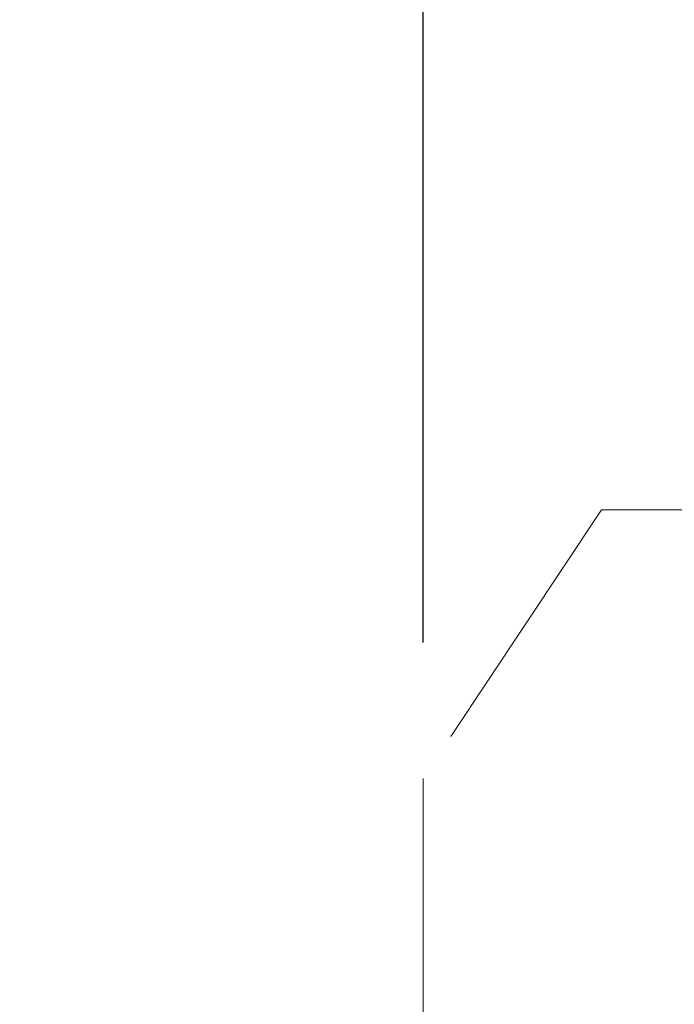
# Model space of a CAD drawing. Header units: inches. Extents: x 0.2 to 10.8, y 0.2 to 8.2.
# Tile 32 of 86: x 1.523 to 1.763, y 4.954 to 5.316. Entities that reach past the tile are written whole.
import ezdxf

# ---------------------------------------------------------------- set-up
doc = ezdxf.new("R2010")
doc.units = ezdxf.units.IN
doc.header["$MEASUREMENT"] = 0
doc.linetypes.add('HIDDEN', pattern=[0.075, 0.05, -0.025])
doc.layers.add('DIMENSIONS', color=140, linetype='Continuous')
doc.layers.add('SLD-0', color=179, linetype='Continuous')
doc.styles.add('SLDTEXTSTYLE0', font='TXT', dxfattribs={"width": 0.7})
doc.dimstyles.new('SLDDIMSTYLE1', dxfattribs={"dimtxt": 0.084961, "dimasz": 0.13, "dimexe": 0, "dimexo": 0.0625, "dimgap": 0.02124, "dimtad": 0, "dimtih": 1, "dimtoh": 1, "dimlfac": 10, "dimrnd": 1e-09, "dimzin": 12, "dimdsep": 46, "dimtxsty": 'SLDTEXTSTYLE0', "dimsah": 1, "dimcen": 0.09, "dimadec": 0, "dimazin": 3, "dimtfac": 1, "dimtmove": 0, "dimatfit": 0, "dimfxl": 0, "dimfrac": 2, "dimtolj": 1, "dimtzin": 12, "dimarcsym": 0})

# ---------------------------------------------------------------- blocks, each defined once
blk = doc.blocks.new('_D_8')
at = {"layer": 'DIMENSIONS'}
for p, q in [((1.67092, 5.08686), (1.67092, 6.1495)), ((1.85312, 5.42235), (1.85312, 6.1495)), ((1.11167, 6.0245), (1.08314, 6.0245)), ((1.08314, 6.0245), (1.08314, 5.88947)), ((1.36413, 6.0245), (1.39266, 6.0245)), ((1.39266, 6.0245), (1.39266, 5.88947)), ((1.67092, 6.0245), (1.47927, 6.0245)), ((1.85312, 6.0245), (2.10312, 6.0245)), ((1.08314, 5.88947), (1.11167, 5.88947)), ((1.39266, 5.88947), (1.36413, 5.88947))]:
    blk.add_line(p, q, dxfattribs=at)
for points in [[(1.67092, 6.0245), (1.54092, 6.0445), (1.54092, 6.0045)], [(1.85312, 6.0245), (1.98312, 6.0045), (1.98312, 6.0445)]]:
    blk.add_solid(points, dxfattribs=at)
at = {"layer": 'DIMENSIONS', "char_height": 0.083333, "attachment_point": 1, "style": 'SLDTEXTSTYLE0'}
for s, insert in [('1.82', (1.11167, 6.15094)), ('46.3', (1.11167, 5.99689))]:
    blk.add_mtext(s, dxfattribs=dict(at, insert=insert))

msp = doc.modelspace()

# ---------------------------------------------------------------- linework, layer by layer
at = {"layer": 'SLD-0', "linetype": 'HIDDEN', "lineweight": 18}
for p, q in [((1.736467, 5.135548), (1.670917, 5.03686)), ((1.736467, 5.135548), (1.802017, 5.135548)), ((1.670917, 4.938173), (1.670917, 5.03686))]:
    msp.add_line(p, q, dxfattribs=at)

# ---------------------------------------------------------------- dimensions: what is measured, and where the dimension line sits
at = {"layer": 'DIMENSIONS'}
dim = msp.add_linear_dim(base=(1.853117, 6.024501), p1=(1.670917, 5.03686), p2=(1.853117, 5.372348), dimstyle='SLDDIMSTYLE1', dxfattribs=at)
dim.commit()
dim.dimension.update_dxf_attribs({"geometry": '_D_8', "text_midpoint": (1.2379, 6.024501), "dimtype": 160})

doc.saveas('drawing.dxf')
